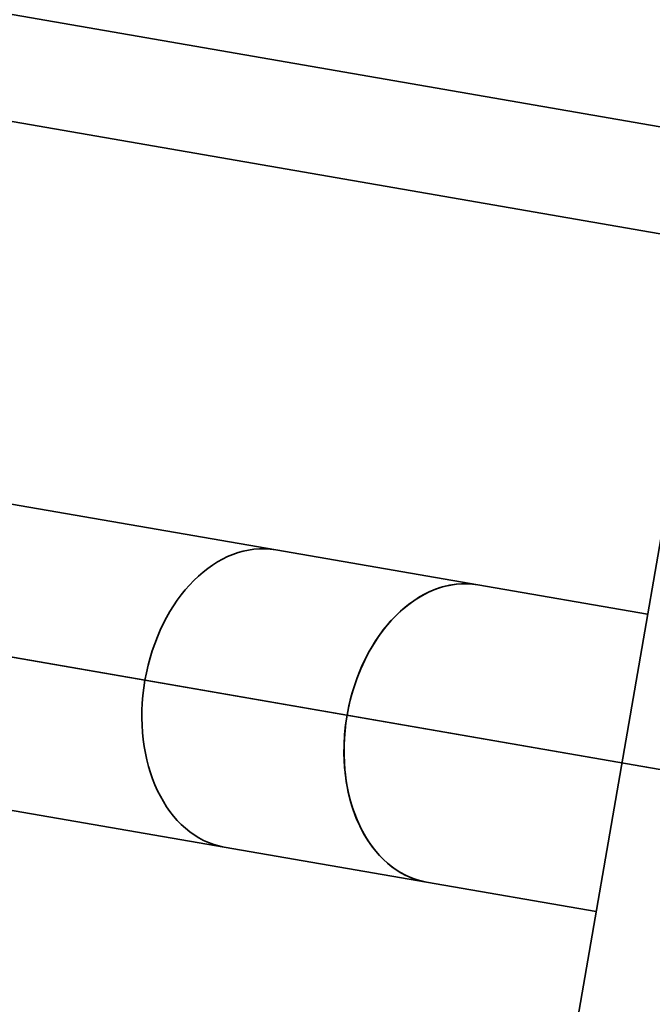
# Model space of a CAD drawing. Header units: metres. Extents: x 7482748 to 7484637, y 5684406 to 5687014.
# Tile 205 of 256: x 7484468.592 to 7484468.831, y 5686561.137 to 5686561.51. Entities that reach past the tile are written whole.
import ezdxf
from ezdxf.lldxf.tags import DXFTag

# ---------------------------------------------------------------- set-up
doc = ezdxf.new("R2010")
doc.units = ezdxf.units.M
doc.header["$MEASUREMENT"] = 0
doc.layers.add('projektowane obiekty', color=5, linetype='Continuous', lineweight=35)
tags = doc.linetypes.add('DASHDOT', pattern=[20, 10, -5, 0, -5]).pattern_tags.tags
tags[10:11] = [DXFTag(74, 4), DXFTag(75, 0), DXFTag(340, '0'), DXFTag(46, 0.0), DXFTag(50, 0.0), DXFTag(44, 0.0), DXFTag(45, 0.0)]
tags[8:9] = [DXFTag(74, 4), DXFTag(75, 0), DXFTag(340, '0'), DXFTag(46, 0.0), DXFTag(50, 0.0), DXFTag(44, 0.0), DXFTag(45, 0.0)]
tags[6:7] = [DXFTag(74, 4), DXFTag(75, 0), DXFTag(340, '0'), DXFTag(46, 0.0), DXFTag(50, 0.0), DXFTag(44, 0.0), DXFTag(45, 0.0)]
tags[4:5] = [DXFTag(74, 4), DXFTag(75, 0), DXFTag(340, '0'), DXFTag(46, 0.0), DXFTag(50, 0.0), DXFTag(44, 0.0), DXFTag(45, 0.0)]

# ---------------------------------------------------------------- blocks, each defined once
blk = doc.blocks.new('G$C272683C2')
at = {"layer": 'projektowane obiekty', "color": 0}
for p, q in [((2.837837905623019, 0.1819374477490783), (0.8378454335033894, 0.1764501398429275)), ((2.837837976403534, 0.1819374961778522), (0.837845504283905, 0.1764501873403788)), ((2.797947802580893, 0.1418278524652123), (0.8779550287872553, 0.1365600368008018)), ((2.797947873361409, 0.1418278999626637), (0.877955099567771, 0.1365600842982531)), ((2.806782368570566, -3.078160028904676), (2.797947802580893, 0.1418278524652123)), ((2.806782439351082, -3.078159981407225), (2.797947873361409, 0.1418278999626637)), ((2.549836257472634, -0.001703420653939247), (2.655197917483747, -0.00141434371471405)), ((2.54983632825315, -0.001703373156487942), (2.655197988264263, -0.001414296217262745)), ((2.732979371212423, -0.001200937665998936), (2.655197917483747, -0.00141434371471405)), ((2.732979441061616, -0.001200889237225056), (2.655197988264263, -0.001414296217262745)), ((2.732979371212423, -0.001200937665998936), (2.798339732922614, -0.001021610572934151)), ((2.732979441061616, -0.001200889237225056), (2.798339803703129, -0.001021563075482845)), ((2.73329297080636, -0.1155005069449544), (2.655511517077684, -0.1157139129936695)), ((2.733293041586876, -0.1155004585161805), (2.6555115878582, -0.1157138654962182)), ((2.798653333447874, -0.1153211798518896), (2.73329297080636, -0.1155005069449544)), ((2.798653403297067, -0.1153211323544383), (2.733293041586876, -0.1155004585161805)), ((2.655511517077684, -0.1157139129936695), (2.550149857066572, -0.1160029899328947)), ((2.6555115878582, -0.1157138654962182), (2.550149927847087, -0.1160029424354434))]:
    blk.add_line(p, q, dxfattribs=at)
at = {"layer": 'projektowane obiekty', "color": 0, "linetype": 'DASHDOT', "ltscale": 0.001}
for p, q in [((3.078578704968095, -0.05740294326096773), (1.261394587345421, -0.06238868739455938)), ((3.07857877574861, -0.05740289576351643), (1.261394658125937, -0.0623886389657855))]:
    blk.add_line(p, q, dxfattribs=at)
at = {"layer": 'projektowane obiekty', "color": 0, "extrusion": (0, 0, -1)}
for centre, major_axis, ratio, start_param, end_param in [((2.655354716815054, -0.05856412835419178), (-0.0001567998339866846, 0.05714978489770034), 0.7071067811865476, 3.141592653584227, 6.28318530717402), ((2.655354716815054, -0.05856412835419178), (0.0001567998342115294, -0.05714978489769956), 0.7071067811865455, 0, 3.141592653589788), ((2.65535478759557, -0.05856408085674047), (-0.0001567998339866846, 0.05714978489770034), 0.7071067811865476, 3.141592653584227, 6.28318530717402), ((2.65535478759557, -0.05856408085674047), (0.0001567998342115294, -0.05714978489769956), 0.7071067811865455, 0, 3.141592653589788), ((2.73313617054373, -0.05835072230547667), (-0.0001567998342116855, 0.05714978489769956), 0.7071067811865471, 3.141592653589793, 6.283185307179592), ((2.733136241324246, -0.05835067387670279), (-0.0001567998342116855, 0.05714978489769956), 0.7071067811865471, 3.141592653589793, 6.283185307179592)]:
    blk.add_ellipse(centre, major_axis=major_axis, ratio=ratio, start_param=start_param, end_param=end_param, dxfattribs=at)
at = {"layer": 'projektowane obiekty', "color": 0, "extrusion": (0, 0, -0.9999999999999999)}
for centre in [(2.73313617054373, -0.05835072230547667), (2.733136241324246, -0.05835067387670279)]:
    blk.add_ellipse(centre, major_axis=(0.0001567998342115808, -0.05714978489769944), ratio=0.7071067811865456, start_param=0, end_param=3.141592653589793, dxfattribs=at)

msp = doc.modelspace()

# ---------------------------------------------------------------- block references
at = {"color": 5, "linetype": 'Continuous', "rotation": 350.0254444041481}
msp.add_blockref('G$C272683C2', (7484466.073835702, 5686561.770441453), dxfattribs=at)

doc.saveas('drawing.dxf')
